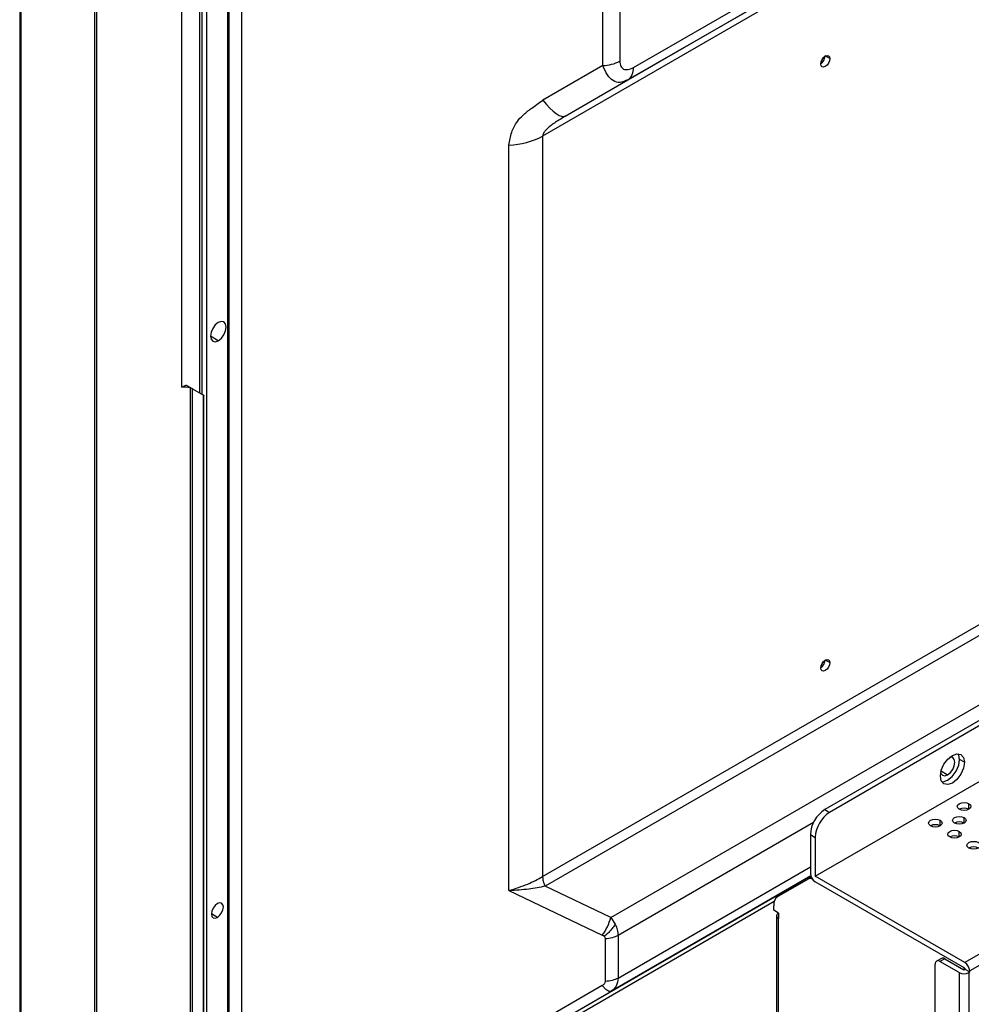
# Model space of a CAD drawing. Header units: millimetres. Extents: x 0 to 1118, y 0 to 864.
# Tile 100 of 256: x 865 to 888, y 614 to 638. Entities that reach past the tile are written whole.
import ezdxf

# ---------------------------------------------------------------- set-up
doc = ezdxf.new("R2010")
doc.units = ezdxf.units.MM

msp = doc.modelspace()

# ---------------------------------------------------------------- linework, layer by layer
at = {"color": 8, "linetype": 'Continuous', "lineweight": 25}
for p, q in [((869.762, 567.3382), (869.762, 671.64)), ((870.072, 671.7234), (870.072, 567.4487)), ((869.0981, 628.7485), (869.0981, 647.1532)), ((879.6972, 636.7718), (884.1277, 639.3294)), ((884.645, 639.2333), (877.4663, 635.0891)), ((884.3417, 639.2275), (879.5592, 636.4666)), ((884.5219, 636.9906), (884.4099, 637.0552)), ((869.4988, 630.0625), (869.3044, 630.1747)), ((884.5219, 622.1568), (884.4099, 622.2214)), ((887.256, 619.4962), (887.4152, 619.4043)), ((887.9387, 618.5566), (887.9387, 618.6927)), ((887.8208, 618.2164), (887.8208, 618.3525)), ((884.1192, 618.2287), (879.3182, 615.4571)), ((887.2316, 618.1484), (887.2316, 618.2845)), ((887.703, 617.8763), (887.703, 618.0123)), ((879.3182, 614.4111), (884.0446, 617.1396)), ((884.0855, 616.8429), (884.0916, 616.8464)), ((883.1561, 616.2883), (877.4663, 613.0036)), ((869.4753, 615.8993), (869.3279, 615.9843))]:
    msp.add_line(p, q, dxfattribs=at)
at = {"color": 7, "linetype": 'Continuous', "lineweight": 25}
for p, q in [((864.6189, 658.7948), (864.6189, 574.3101)), ((864.6434, 658.7608), (864.6434, 574.2761)), ((869.7345, 573.9767), (869.7345, 658.4615)), ((869.7589, 574.0107), (869.7589, 658.4955)), ((869.216, 573.6774), (869.216, 658.1621)), ((866.4574, 657.7136), (866.4574, 573.2288)), ((866.5163, 573.2147), (866.5163, 657.6995)), ((869.0392, 647.0511), (869.0392, 628.7825)), ((868.6032, 628.9182), (868.6032, 646.6842)), ((879.3611, 640.401), (879.3611, 636.9306)), ((878.9478, 636.8193), (878.9478, 640.2897)), ((879.139, 615.898), (919.9117, 639.4356)), ((878.0223, 635.5792), (884.3418, 639.2274)), ((920.001, 639.1002), (884.3982, 618.5472)), ((920.1189, 639.0322), (884.516, 618.4791)), ((884.1625, 616.9141), (920.4724, 637.8754)), ((878.9478, 636.8193), (877.4719, 635.9671)), ((878.0223, 635.5792), (879.5592, 636.4666)), ((879.5592, 636.4666), (879.5123, 636.4519)), ((879.515, 636.4474), (879.5954, 636.4912)), ((925.3514, 636.4467), (887.8394, 614.7915)), ((925.4693, 636.2426), (887.9573, 614.5874)), ((877.917, 635.5158), (877.9884, 635.5702)), ((878.0223, 635.5792), (877.9211, 635.5135)), ((877.4663, 635.0891), (877.4663, 616.9035)), ((876.6397, 616.5584), (876.6397, 634.8666)), ((868.6032, 628.9182), (868.6549, 628.9481)), ((868.6549, 628.9481), (868.7067, 628.9182)), ((868.7383, 628.9563), (868.8557, 628.8885)), ((868.7067, 628.9182), (868.6032, 628.9182)), ((868.8043, 628.906), (868.7067, 628.9182)), ((868.8043, 628.906), (868.8043, 602.0082)), ((868.8633, 602.0582), (868.8633, 628.8842)), ((868.8633, 628.8842), (869.1335, 628.7281)), ((869.1335, 602.5263), (869.1335, 628.7281)), ((869.1432, 602.5604), (869.1432, 628.7212)), ((877.4663, 616.9035), (892.1006, 625.3517)), ((892.1696, 625.1195), (877.5265, 616.6662)), ((887.8276, 619.7104), (887.7098, 619.7785)), ((884.3982, 618.5472), (884.516, 618.4791)), ((884.0446, 617.9348), (884.0446, 616.9822)), ((884.0446, 617.9348), (884.1625, 617.8668)), ((884.1625, 617.8668), (884.1625, 616.9141)), ((877.5265, 613.1511), (884.0551, 616.92)), ((884.0551, 616.9201), (879.139, 614.0821)), ((884.0022, 616.8511), (883.2466, 616.4148)), ((884.0673, 616.8887), (884.0022, 616.8511)), ((884.1004, 616.8343), (884.0855, 616.8429)), ((887.8394, 614.7915), (884.1625, 616.9141)), ((879.139, 615.898), (877.5265, 616.6662)), ((887.8394, 614.6554), (884.1625, 616.778)), ((876.6397, 616.5584), (878.9326, 615.4661)), ((883.1431, 616.075), (883.1431, 616.1859)), ((879.139, 615.898), (879.2471, 615.7341)), ((883.2609, 616.007), (883.1431, 616.075)), ((883.2121, 615.9389), (883.2121, 571.4435)), ((883.2609, 616.007), (883.2609, 615.8709)), ((883.2609, 571.3754), (883.2609, 615.8709)), ((879.3182, 615.4571), (879.3182, 614.4111)), ((879.0082, 614.3277), (879.0082, 615.3737)), ((887.1088, 567.1461), (887.1088, 614.7506)), ((887.2611, 614.895), (887.1433, 614.8269)), ((887.3445, 614.8867), (887.2266, 614.8187)), ((887.698, 614.5465), (887.2266, 614.8187)), ((887.3445, 614.8867), (887.8159, 614.6146)), ((887.698, 614.5465), (887.698, 566.6698)), ((887.8159, 614.6146), (887.8394, 614.6282)), ((887.8394, 614.6554), (887.8394, 614.6282)), ((887.8394, 614.6282), (887.9573, 614.5601)), ((887.9573, 614.5601), (887.9337, 614.5465)), ((887.9337, 614.5465), (887.9337, 566.6698)), ((887.9573, 614.5601), (887.9573, 614.5874)), ((878.9326, 614.2276), (876.6397, 612.9037)), ((877.5265, 613.1511), (879.139, 614.0821))]:
    msp.add_line(p, q, dxfattribs=at)
at = {"color": 7, "linetype": 'Continuous', "lineweight": 25, "flags": 128}
for points in [[(884.298, 636.8613), (884.3065, 636.9157), (884.3308, 636.9717), (884.3671, 637.0207), (884.41, 637.0553), (884.4528, 637.0701), (884.4891, 637.0631), (884.5134, 637.0352), (884.5219, 636.9906)], [(884.5219, 636.9906), (884.5134, 636.9362), (884.4891, 636.8802), (884.4528, 636.8313), (884.41, 636.7967), (884.3671, 636.7818), (884.3308, 636.7888), (884.3065, 636.8168), (884.298, 636.8613)], [(877.4719, 635.9671), (877.5604, 635.8636), (877.6457, 635.7736), (877.7265, 635.6986), (877.8015, 635.6397), (877.8696, 635.5977), (877.9297, 635.5735), (877.9809, 635.5673), (878.0223, 635.5792)], [(869.4988, 630.5116), (869.4244, 630.4515), (869.3613, 630.3664), (869.3192, 630.2692), (869.3044, 630.1748), (869.3192, 630.0974), (869.3613, 630.0489), (869.4244, 630.0366), (869.4988, 630.0625)], [(869.4988, 630.0625), (869.5732, 630.1225), (869.6363, 630.2076), (869.6785, 630.3048), (869.6933, 630.3993), (869.6785, 630.4767), (869.6363, 630.5252), (869.5732, 630.5374), (869.4988, 630.5116)], [(884.298, 622.0275), (884.3065, 622.0819), (884.3308, 622.1379), (884.3671, 622.1869), (884.41, 622.2214), (884.4528, 622.2363), (884.4891, 622.2293), (884.5134, 622.2013), (884.5219, 622.1568)], [(884.5219, 622.1568), (884.5134, 622.1024), (884.4891, 622.0464), (884.4528, 621.9974), (884.41, 621.9629), (884.3671, 621.948), (884.3308, 621.955), (884.3065, 621.983), (884.298, 622.0275)], [(887.2384, 619.3703), (887.2608, 619.5134), (887.3247, 619.6607), (887.4203, 619.7896), (887.533, 619.8806), (887.6458, 619.9198), (887.7414, 619.9012), (887.8052, 619.8277), (887.8276, 619.7104)], [(887.2743, 619.2283), (887.3024, 619.229), (887.4152, 619.2682), (887.5279, 619.3592), (887.6235, 619.4881), (887.6874, 619.6353), (887.7098, 619.7785)], [(887.4152, 619.4043), (887.4828, 619.4588), (887.5402, 619.5362), (887.5785, 619.6246), (887.5919, 619.7104), (887.5785, 619.7808), (887.5402, 619.8249), (887.4828, 619.836), (887.4664, 619.8334)], [(887.7098, 619.7785), (887.6874, 619.8957), (887.6739, 619.9205)], [(887.8276, 619.7104), (887.8052, 619.5673), (887.7414, 619.4201), (887.6458, 619.2911), (887.533, 619.2001), (887.4203, 619.1609), (887.3247, 619.1795), (887.2608, 619.253), (887.2384, 619.3703)], [(887.246, 619.4515), (887.2518, 619.436), (887.2902, 619.3919), (887.3475, 619.3807), (887.4152, 619.4043)], [(887.703, 618.5566), (887.6668, 618.5878), (887.6541, 618.6246), (887.6668, 618.6615), (887.703, 618.6927), (887.757, 618.7135), (887.8208, 618.7209), (887.8846, 618.7135), (887.9387, 618.6927)], [(887.9387, 618.6927), (887.9748, 618.6615), (887.9875, 618.6246), (887.9748, 618.5878), (887.9387, 618.5566), (887.8846, 618.5358), (887.8208, 618.5284), (887.757, 618.5358), (887.703, 618.5566)], [(886.9959, 618.1484), (886.9597, 618.1796), (886.947, 618.2164), (886.9597, 618.2533), (886.9959, 618.2845), (887.0499, 618.3053), (887.1137, 618.3127), (887.1775, 618.3053), (887.2316, 618.2845)], [(887.5851, 618.2164), (887.549, 618.2477), (887.5363, 618.2845), (887.549, 618.3213), (887.5851, 618.3525), (887.6392, 618.3734), (887.703, 618.3807), (887.7667, 618.3734), (887.8208, 618.3525)], [(887.8208, 618.3525), (887.8569, 618.3213), (887.8696, 618.2845), (887.8569, 618.2477), (887.8208, 618.2164), (887.7667, 618.1956), (887.703, 618.1883), (887.6392, 618.1956), (887.5851, 618.2164)], [(887.2316, 618.2845), (887.2677, 618.2533), (887.2804, 618.2164), (887.2677, 618.1796), (887.2316, 618.1484), (887.1775, 618.1276), (887.1137, 618.1202), (887.0499, 618.1276), (886.9959, 618.1484)], [(887.4673, 617.8763), (887.4311, 617.9075), (887.4184, 617.9443), (887.4311, 617.9811), (887.4673, 618.0123), (887.5213, 618.0332), (887.5851, 618.0405), (887.6489, 618.0332), (887.703, 618.0123)], [(887.703, 618.0123), (887.7391, 617.9811), (887.7518, 617.9443), (887.7391, 617.9075), (887.703, 617.8763), (887.6489, 617.8554), (887.5851, 617.8481), (887.5213, 617.8554), (887.4673, 617.8763)], [(887.9387, 617.6041), (887.9025, 617.6354), (887.8898, 617.6722), (887.9025, 617.709), (887.9387, 617.7402), (887.9927, 617.7611), (888.0565, 617.7684), (888.1203, 617.7611), (888.1744, 617.7402)], [(888.1744, 617.7402), (888.2105, 617.709), (888.2232, 617.6722), (888.2105, 617.6354), (888.1744, 617.6041), (888.1203, 617.5833), (888.0565, 617.576), (887.9927, 617.5833), (887.9387, 617.6041)], [(869.4753, 616.2395), (869.4189, 616.194), (869.3711, 616.1296), (869.3392, 616.0559), (869.3279, 615.9844), (869.3392, 615.9257), (869.3711, 615.889), (869.4189, 615.8797), (869.4753, 615.8993)], [(869.4753, 615.8993), (869.5316, 615.9448), (869.5794, 616.0093), (869.6114, 616.0829), (869.6226, 616.1545), (869.6114, 616.2131), (869.5794, 616.2498), (869.5316, 616.2591), (869.4753, 616.2395)]]:
    msp.add_lwpolyline(points, dxfattribs=at)
at = {"color": 7, "linetype": 'Continuous', "lineweight": 25}
for centre, radius, start, end in [((878.9182, 637.7526), 0.9337, 271.81694, 298.31607), ((884.1581, 637.0714), 0.2467, 304.61534, 355.39004), ((879.3635, 636.7389), 0.3354, 305.69804, 5.62038), ((876.5805, 636.7331), 1.8675, 271.81699, 298.31608), ((868.7037, 628.8799), 0.0838, 65.68605, 125.61817), ((884.1581, 622.2376), 0.2467, 304.61534, 355.39004), ((884.8122, 617.8999), 0.7684, 122.60548, 177.39452), ((887.8208, 618.3291), 0.2562, 62.61002, 117.3846), ((884.9301, 617.8318), 0.7684, 122.60548, 177.39452), ((887.1137, 617.9209), 0.2562, 62.61002, 117.3846), ((887.703, 617.989), 0.2562, 62.61002, 117.3846), ((887.5851, 617.6488), 0.2562, 62.61002, 117.3846), ((888.0565, 617.3767), 0.2562, 62.61002, 117.3846), ((884.0367, 616.7747), 0.0838, 54.38183, 114.31395), ((884.3005, 616.9938), 0.2561, 182.60548, 237.39452), ((883.3934, 616.2105), 0.2515, 125.69804, 185.62038), ((877.9182, 616.2162), 1.2616, 323.5195, 345.39218), ((883.2867, 615.9389), 0.0728, 110.78342, 249.21658), ((887.1806, 614.7623), 0.0728, 50.79671, 189.21404), ((887.2956, 614.8186), 0.0838, 54.38242, 114.30712), ((887.5755, 614.503), 0.2854, 25.26508, 37.67722), ((887.7014, 614.5757), 0.2561, 2.60548, 57.39452), ((887.8159, 614.774), 0.2562, 242.60967, 297.39033)]:
    msp.add_arc(centre, radius, start, end, dxfattribs=at)
for points, knots in [([(879.3611, 636.9306), (879.3664, 636.8847), (879.3742, 636.8181), (879.4155, 636.7605), (879.4682, 636.7231), (879.5625, 636.7115), (879.65, 636.7506), (879.6972, 636.7718)], [0, 0, 0, 0, 0.2507601, 0.3645541, 0.4805866, 0.7194298, 1, 1, 1, 1]), ([(876.6397, 634.8666), (876.6571, 634.9726), (876.6899, 635.1726), (876.8119, 635.4235), (876.9893, 635.6142), (877.2048, 635.7841), (877.3758, 635.9013), (877.4719, 635.9671)], [0, 0, 0, 0, 0.2424628, 0.4572033, 0.5942959, 0.7719537, 1, 1, 1, 1]), ([(868.8557, 628.8885), (868.8488, 628.8918), (868.8351, 628.8982), (868.8145, 628.9034), (868.8043, 628.906)], [0, 0, 0, 0, 0.50328358, 1, 1, 1, 1]), ([(868.8557, 628.8885), (868.8572, 628.8877), (868.8598, 628.8862), (868.8622, 628.8848), (868.8633, 628.8842)], [0, 0, 0, 0, 0.5599717, 1, 1, 1, 1]), ([(869.1335, 628.7281), (869.1368, 628.7262), (869.1426, 628.7229), (869.1458, 628.721), (869.1448, 628.7216), (869.1425, 628.7229), (869.1387, 628.7251), (869.1353, 628.7271), (869.1335, 628.7281)], [0, 0, 0, 0, 0.3165696, 0.5609562, 0.667375, 0.7713885, 0.8801593, 1, 1, 1, 1]), ([(876.6397, 616.5584), (876.7988, 616.6089), (877.104, 616.7059), (877.349, 616.8395), (877.4663, 616.9035)], [0, 0, 0, 0, 0.52143159, 1, 1, 1, 1]), ([(877.4663, 616.9035), (877.468, 616.8648), (877.4714, 616.7873), (877.5081, 616.7065), (877.5265, 616.6662)], [0, 0, 0, 0, 0.4999962, 1, 1, 1, 1]), ([(877.5265, 616.6662), (877.396, 616.6396), (877.1221, 616.584), (876.8055, 616.5672), (876.6397, 616.5584)], [0, 0, 0, 0, 0.47623283, 1, 1, 1, 1]), ([(879.2471, 615.7341), (879.23, 615.7063), (879.1957, 615.6504), (879.1292, 615.5699), (879.056, 615.4959), (879.0038, 615.4555), (878.9781, 615.4356)], [0, 0, 0, 0, 0.2507035, 0.5045614, 0.7560646, 1, 1, 1, 1]), ([(879.2471, 615.7341), (879.2678, 615.6869), (879.3089, 615.5933), (879.3151, 615.5022), (879.3182, 615.4571)], [0, 0, 0, 0, 0.5046767, 1, 1, 1, 1]), ([(878.9781, 615.4356), (878.9706, 615.442), (878.9569, 615.4537), (878.9402, 615.4622), (878.9326, 615.4661)], [0, 0, 0, 0, 0.5480291, 1, 1, 1, 1]), ([(879.0082, 615.3737), (879.0067, 615.3848), (879.0034, 615.4079), (878.9867, 615.4261), (878.9781, 615.4356)], [0, 0, 0, 0, 0.4805093, 1, 1, 1, 1]), ([(878.9326, 614.2276), (878.9543, 614.2423), (878.9844, 614.2626), (879.0041, 614.3005), (879.0068, 614.3183), (879.0082, 614.3277)], [0, 0, 0, 0, 0.55282296, 0.76367706, 1, 1, 1, 1]), ([(879.3182, 614.4111), (879.3094, 614.3439), (879.2958, 614.2408), (879.2198, 614.1379), (879.1658, 614.1006), (879.139, 614.0821)], [0, 0, 0, 0, 0.486003, 0.7452086, 1, 1, 1, 1])]:
    msp.add_open_spline(points, degree=3, knots=knots, dxfattribs=at)
at = {"color": 8, "linetype": 'Continuous', "lineweight": 25}
for points, knots in [([(879.5123, 636.4519), (879.4637, 636.4316), (879.3559, 636.3865), (879.195, 636.4351), (879.0467, 636.5748), (878.9812, 636.7367), (878.9478, 636.8193)], [0, 0, 0, 0, 0.21477137, 0.47678539, 0.73293606, 1, 1, 1, 1]), ([(877.9211, 635.5135), (877.8464, 635.4683), (877.738, 635.4027), (877.612, 635.3007), (877.5384, 635.2289), (877.4916, 635.1697), (877.4704, 635.1213), (877.4677, 635.1001), (877.4663, 635.0891)], [0, 0, 0, 0, 0.4148059, 0.6028841, 0.7476948, 0.886862, 0.9415864, 1, 1, 1, 1])]:
    msp.add_open_spline(points, degree=3, knots=knots, dxfattribs=at)
at = {"color": 7, "linetype": 'Continuous', "lineweight": 25}
for points in [[(879.3182, 615.4571), (879.2729, 615.4353), (879.1823, 615.3917), (879.0663, 615.3797), (879.0082, 615.3737)], [(879.139, 614.0821), (879.1284, 614.0795), (879.1072, 614.0742), (879.0577, 614.1011), (878.9991, 614.1504), (878.9547, 614.2019), (878.9326, 614.2276)], [(879.3182, 614.4111), (879.2729, 614.3893), (879.1823, 614.3457), (879.0663, 614.3337), (879.0082, 614.3277)]]:
    msp.add_open_spline(points, degree=3, dxfattribs=at)

doc.saveas('drawing.dxf')
